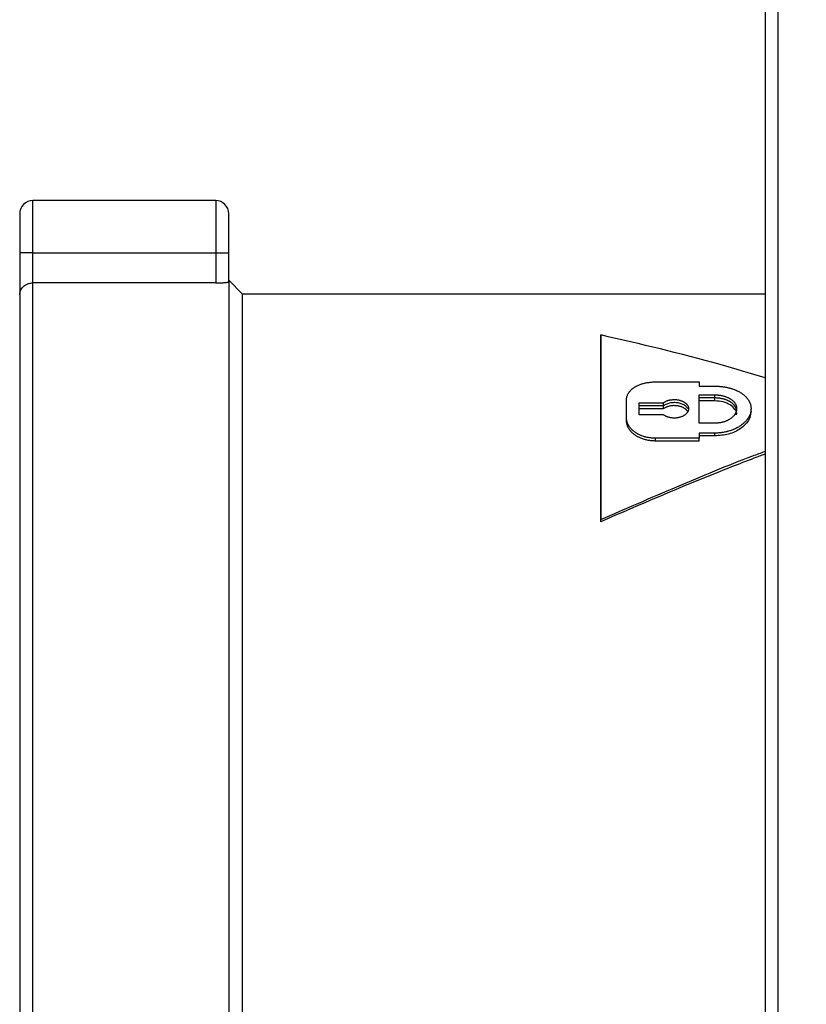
# Model space of a CAD drawing. Header units: inches. Extents: x 0 to 44, y 0 to 34.
# Tile 5 of 17: x 19.8 to 22.2, y 19.2 to 22.2. Entities that reach past the tile are written whole.
import ezdxf

# ---------------------------------------------------------------- set-up
doc = ezdxf.new("R2010")
doc.units = ezdxf.units.IN
doc.header["$LTSCALE"] = 4
doc.header["$MEASUREMENT"] = 0
doc.linetypes.add('SLD-Solid', pattern=[0])
doc.layers.add('DIMENSIONS', color=140, linetype='SLD-Solid', lineweight=25)
doc.styles.add('SLDTEXTSTYLE0', font='GOTHIC.TTF', dxfattribs={"width": 0.913})
doc.dimstyles.new('SLDDIMSTYLE2', dxfattribs={"dimtxt": 0.5, "dimasz": 0.6, "dimexe": 0, "dimexo": 0.0625, "dimgap": 0.125, "dimtad": 0, "dimtih": 1, "dimtoh": 1, "dimrnd": 1e-09, "dimzin": 12, "dimdsep": 46, "dimtxsty": 'SLDTEXTSTYLE0', "dimsah": 1, "dimcen": 0.09, "dimadec": 0, "dimazin": 3, "dimtfac": 1, "dimtofl": 0, "dimtmove": 0, "dimatfit": 3, "dimfxl": 0, "dimfrac": 2, "dimtolj": 1, "dimtzin": 12, "dimarcsym": 0})

# ---------------------------------------------------------------- blocks, each defined once
blk = doc.blocks.new('_D_4')
at = {"layer": 'DIMENSIONS'}
for p, q in [((22.0837, 22.4063), (22.0837, 24.6486)), ((31.9538, 21.7133), (31.9538, 24.6486)), ((22.0837, 24.1486), (25.5966, 24.1486)), ((26.1875, 24.1448), (26.0351, 24.1448)), ((26.0351, 24.1448), (26.0351, 23.351)), ((27.85, 24.1448), (28.0023, 24.1448)), ((28.0023, 24.1448), (28.0023, 23.351)), ((31.9538, 24.1486), (28.4409, 24.1486)), ((26.0351, 23.351), (26.1875, 23.351)), ((28.0023, 23.351), (27.85, 23.351))]:
    blk.add_line(p, q, dxfattribs=at)
for points in [[(22.0837, 24.1486), (22.6837, 24.0286), (22.6837, 24.2686)], [(31.9538, 24.1486), (31.3538, 24.2686), (31.3538, 24.0286)]]:
    blk.add_solid(points, dxfattribs=at)
at = {"layer": 'DIMENSIONS', "char_height": 0.5, "attachment_point": 1, "style": 'SLDTEXTSTYLE0'}
for s, insert in [('9.87', (26.3722, 24.885)), ('250.7', (26.1875, 23.9897))]:
    blk.add_mtext(s, dxfattribs=dict(at, insert=insert))

msp = doc.modelspace()

# ---------------------------------------------------------------- linework, layer by layer
for p, q in [((22.1231, 19.7752), (22.1231, 22.2456)), ((22.0837, 22.2063), (22.0837, 19.7752)), ((20.4282, 21.6118), (19.877, 21.6118)), ((19.877, 21.4543), (19.877, 21.6118)), ((20.4282, 21.6118), (20.4282, 21.4543)), ((19.8376, 21.5724), (19.8376, 21.4543)), ((20.4675, 21.4543), (20.4675, 21.5724)), ((19.877, 21.4543), (19.8376, 21.4543)), ((19.8376, 21.4543), (19.8376, 21.3278)), ((19.877, 21.3638), (19.877, 21.4543)), ((19.877, 21.4543), (20.4282, 21.4543)), ((20.4282, 21.4543), (20.4282, 21.3638)), ((20.4282, 21.4543), (20.4675, 21.4543)), ((20.4675, 21.3672), (20.4675, 21.4543)), ((20.4282, 21.3638), (19.877, 21.3638)), ((19.877, 18.1787), (19.877, 21.3638)), ((20.5089, 21.3303), (20.4675, 21.3716)), ((20.4675, 21.3672), (20.4675, 18.1787)), ((19.8376, 21.3278), (19.8376, 18.2181)), ((22.0837, 21.3303), (20.5089, 21.3303)), ((20.5089, 18.22), (20.5089, 21.3303)), ((21.5883, 21.1961), (21.5883, 21.2069)), ((21.7538, 21.0655), (21.8851, 21.0655)), ((21.8851, 21.0527), (21.932, 21.0527)), ((21.6663, 21.0035), (21.6663, 21.0127)), ((21.8851, 21.0265), (21.932, 21.0265)), ((21.932, 21.0172), (21.8851, 21.0172)), ((21.932, 21.0081), (21.8851, 21.0081)), ((21.932, 21.0172), (21.932, 21.0265)), ((21.932, 21.0081), (21.932, 21.0172)), ((21.7045, 21.0027), (21.7772, 21.0027)), ((21.7772, 20.9935), (21.7045, 20.9935)), ((21.7772, 20.9845), (21.7045, 20.9844)), ((21.7772, 20.9935), (21.7772, 21.0027)), ((21.7772, 20.9845), (21.7772, 20.9935)), ((22.0414, 20.9759), (22.0414, 20.9849)), ((21.6663, 20.9473), (21.6663, 20.9561)), ((21.7772, 20.9667), (21.7045, 20.9667)), ((21.932, 20.9411), (21.8851, 20.9411)), ((21.8851, 20.8958), (21.7539, 20.8958)), ((21.7539, 20.8874), (21.7539, 20.8958)), ((21.8851, 20.8874), (21.7539, 20.8874)), ((21.932, 20.9112), (21.8851, 20.9112)), ((21.932, 20.9027), (21.8851, 20.9027)), ((21.8851, 20.8874), (21.8851, 20.8958)), ((21.932, 20.9027), (21.932, 20.9112)), ((21.5884, 20.6441), (21.5884, 20.6507)), ((22.0837, 19.7752), (22.0837, 17.3441)), ((22.1231, 17.3047), (22.1231, 19.7752))]:
    msp.add_line(p, q)
for centre, start, end in [((19.877, 21.5724), 90, 180), ((20.4282, 21.5724), 0, 90)]:
    msp.add_arc(centre, 0.0394, start, end)
for points, knots in [([(19.8376, 21.3278), (19.8377, 21.329), (19.8377, 21.3314), (19.8383, 21.3348), (19.8391, 21.3376), (19.8404, 21.3415), (19.8428, 21.3462), (19.8462, 21.3505), (19.8501, 21.3544), (19.8546, 21.3577), (19.8606, 21.3608), (19.8663, 21.3626), (19.8716, 21.3636), (19.8752, 21.3638), (19.877, 21.3638)], [0, 0, 0, 0, 0.0771948, 0.1448612, 0.2030009, 0.2516178, 0.3858887, 0.5026876, 0.5485051, 0.6671904, 0.774959, 0.8523807, 0.9270557, 1, 1, 1, 1]), ([(20.4282, 21.3638), (20.4295, 21.3638), (20.4323, 21.3639), (20.4364, 21.3639), (20.4406, 21.364), (20.4447, 21.3642), (20.4487, 21.3644), (20.4525, 21.3646), (20.4566, 21.365), (20.461, 21.3654), (20.4647, 21.366), (20.4668, 21.3666), (20.4675, 21.367), (20.4675, 21.3672), (20.4675, 21.3672)], [0, 0, 0, 0, 0.065415, 0.132809, 0.202191, 0.273567, 0.346942, 0.422321, 0.499711, 0.610946, 0.749781, 0.874404, 0.957839, 1, 1, 1, 1]), ([(21.5883, 21.2069), (21.5883, 21.2033), (21.5883, 21.196), (21.5883, 21.1866), (21.5883, 21.1768), (21.5883, 21.1689), (21.5883, 21.1587), (21.5883, 21.1503), (21.5883, 21.1396), (21.5883, 21.1308), (21.5883, 21.1197), (21.5883, 21.1105), (21.5883, 21.0989), (21.5883, 21.0893), (21.5883, 21.0772), (21.5883, 21.0673), (21.5883, 21.0547), (21.5883, 21.0445), (21.5883, 21.0314), (21.5883, 21.0208), (21.5883, 21.0073), (21.5883, 20.9963), (21.5883, 20.9824), (21.5883, 20.9711), (21.5883, 20.9567), (21.5883, 20.9451), (21.5883, 20.9303), (21.5883, 20.9183), (21.5883, 20.9031), (21.5883, 20.8908), (21.5883, 20.8752), (21.5883, 20.8626), (21.5883, 20.8466), (21.5883, 20.8337), (21.5883, 20.8173), (21.5883, 20.8041), (21.5883, 20.7874), (21.5884, 20.7739), (21.5884, 20.7568), (21.5884, 20.743), (21.5884, 20.7255), (21.5884, 20.7115), (21.5884, 20.6933), (21.5884, 20.6743), (21.5884, 20.6587), (21.5884, 20.6507)], [0, 0, 0, 0, 0.066667, 0.133333, 0.166667, 0.233333, 0.266667, 0.333333, 0.366667, 0.433333, 0.466667, 0.533333, 0.566667, 0.633333, 0.666667, 0.733333, 0.766667, 0.833333, 0.866667, 0.933333, 0.966667, 1.033333, 1.066667, 1.133333, 1.166667, 1.233333, 1.266667, 1.333333, 1.366667, 1.433333, 1.466667, 1.533333, 1.566667, 1.633333, 1.666667, 1.733333, 1.766667, 1.833333, 1.866667, 1.933333, 1.966667, 2.033333, 2.066667, 2.136684, 2.210052, 2.210052, 2.210052, 2.210052]), ([(22.0837, 21.0782), (22.0386, 21.0917), (21.8734, 21.1413), (21.7083, 21.1793), (21.5883, 21.2069)], [0, 0, 0, 0, 0.2733, 1, 1, 1, 1]), ([(21.5884, 20.6441), (21.5884, 20.652), (21.5884, 20.6675), (21.5884, 20.6864), (21.5884, 20.7044), (21.5884, 20.7184), (21.5884, 20.7357), (21.5884, 20.7494), (21.5884, 20.7663), (21.5883, 20.7797), (21.5883, 20.7963), (21.5883, 20.8095), (21.5883, 20.8257), (21.5883, 20.8385), (21.5883, 20.8544), (21.5883, 20.8669), (21.5883, 20.8824), (21.5883, 20.8946), (21.5883, 20.9097), (21.5883, 20.9216), (21.5883, 20.9362), (21.5883, 20.9478), (21.5883, 20.9621), (21.5883, 20.9733), (21.5883, 20.9871), (21.5883, 20.998), (21.5883, 21.0114), (21.5883, 21.0219), (21.5883, 21.0349), (21.5883, 21.0451), (21.5883, 21.0576), (21.5883, 21.0674), (21.5883, 21.0794), (21.5883, 21.0889), (21.5883, 21.1005), (21.5883, 21.1095), (21.5883, 21.1206), (21.5883, 21.1293), (21.5883, 21.1399), (21.5883, 21.1482), (21.5883, 21.1584), (21.5883, 21.1663), (21.5883, 21.1759), (21.5883, 21.1853), (21.5883, 21.1926), (21.5883, 21.1961)], [-2.210052, -2.210052, -2.210052, -2.210052, -2.136684, -2.066667, -2.033333, -1.966667, -1.933333, -1.866667, -1.833333, -1.766667, -1.733333, -1.666667, -1.633333, -1.566667, -1.533333, -1.466667, -1.433333, -1.366667, -1.333333, -1.266667, -1.233333, -1.166667, -1.133333, -1.066667, -1.033333, -0.966667, -0.933333, -0.866667, -0.833333, -0.766667, -0.733333, -0.666667, -0.633333, -0.566667, -0.533333, -0.466667, -0.433333, -0.366667, -0.333333, -0.266667, -0.233333, -0.166667, -0.133333, -0.066667, 0, 0, 0, 0]), ([(21.6663, 21.0127), (21.6663, 21.0139), (21.6665, 21.0163), (21.6669, 21.0193), (21.6676, 21.0222), (21.6684, 21.0245), (21.6695, 21.0273), (21.6706, 21.0296), (21.6722, 21.0323), (21.6737, 21.0345), (21.6757, 21.0371), (21.6775, 21.0391), (21.68, 21.0416), (21.6821, 21.0435), (21.685, 21.0458), (21.6874, 21.0476), (21.6906, 21.0497), (21.6933, 21.0513), (21.6968, 21.0532), (21.6998, 21.0546), (21.7036, 21.0563), (21.7068, 21.0575), (21.7109, 21.059), (21.7143, 21.06), (21.7186, 21.0612), (21.7221, 21.0621), (21.7266, 21.063), (21.7302, 21.0637), (21.7349, 21.0643), (21.7386, 21.0648), (21.7433, 21.0652), (21.7481, 21.0654), (21.7519, 21.0655), (21.7538, 21.0655)], [0, 0, 0, 0, 0.06545, 0.1309, 0.163625, 0.229074, 0.261799, 0.327249, 0.359974, 0.425424, 0.458149, 0.523599, 0.556324, 0.621774, 0.654498, 0.719948, 0.752673, 0.818123, 0.850848, 0.916298, 0.949023, 1.014473, 1.047198, 1.112647, 1.145372, 1.210822, 1.243547, 1.308997, 1.341722, 1.407172, 1.439897, 1.505346, 1.570796, 1.570796, 1.570796, 1.570796]), ([(21.8851, 21.0655), (21.8851, 21.0652), (21.8851, 21.0648), (21.8851, 21.0645), (21.8851, 21.0641), (21.8851, 21.0638), (21.8851, 21.0634), (21.8851, 21.0632), (21.8851, 21.0631), (21.8851, 21.0629), (21.8851, 21.0625), (21.8851, 21.0622), (21.8851, 21.0618), (21.8851, 21.0616), (21.8851, 21.0615), (21.8851, 21.0613), (21.8851, 21.0609), (21.8851, 21.0606), (21.8851, 21.0602), (21.8851, 21.06), (21.8851, 21.0599), (21.8851, 21.0597), (21.8851, 21.0593), (21.8851, 21.059), (21.8851, 21.0586), (21.8851, 21.0584), (21.8851, 21.0583), (21.8851, 21.0581), (21.8851, 21.0577), (21.8851, 21.0574), (21.8851, 21.057), (21.8851, 21.0568), (21.8851, 21.0567), (21.8851, 21.0565), (21.8851, 21.0552), (21.8851, 21.054), (21.8851, 21.0527)], [0, 0, 0, 0, 0.0046305, 0.0046305, 0.0046305, 0.009261, 0.009261, 0.009261, 0.01157625, 0.01157625, 0.01157625, 0.01620675, 0.01620675, 0.01620675, 0.018522, 0.018522, 0.018522, 0.0231525, 0.0231525, 0.0231525, 0.02546775, 0.02546775, 0.02546775, 0.03009825, 0.03009825, 0.03009825, 0.0324135, 0.0324135, 0.0324135, 0.037044, 0.037044, 0.037044, 0.03935925, 0.03935925, 0.03935925, 0.055566, 0.055566, 0.055566, 0.055566]), ([(21.932, 21.0527), (21.9341, 21.0527), (21.9385, 21.0526), (21.944, 21.0523), (21.9494, 21.0519), (21.9537, 21.0514), (21.959, 21.0507), (21.9632, 21.05), (21.9684, 21.049), (21.9725, 21.0481), (21.9776, 21.0468), (21.9815, 21.0457), (21.9863, 21.0441), (21.9901, 21.0428), (21.9946, 21.041), (21.9982, 21.0394), (22.0024, 21.0373), (22.0057, 21.0356), (22.0097, 21.0333), (22.0127, 21.0314), (22.0163, 21.0288), (22.019, 21.0267), (22.0222, 21.024), (22.0246, 21.0218), (22.0274, 21.0188), (22.0295, 21.0164), (22.0318, 21.0134), (22.0335, 21.0108), (22.0355, 21.0076), (22.0368, 21.005), (22.0382, 21.0017), (22.0392, 20.9989), (22.0401, 20.9955), (22.0407, 20.9927), (22.0412, 20.9892), (22.0414, 20.9864), (22.0413, 20.9829), (22.0411, 20.98), (22.0406, 20.9765), (22.04, 20.9736), (22.039, 20.9701), (22.038, 20.9673), (22.0365, 20.9638), (22.0352, 20.961), (22.0332, 20.9576), (22.0315, 20.955), (22.0291, 20.9517), (22.027, 20.9491), (22.0242, 20.9459), (22.0217, 20.9435), (22.0185, 20.9405), (22.0158, 20.9381), (22.0121, 20.9353), (22.0091, 20.9332), (22.0051, 20.9306), (22.0018, 20.9287), (21.9976, 20.9264), (21.9943, 20.9247), (21.9903, 20.9229), (21.987, 20.9215), (21.9829, 20.9199), (21.9795, 20.9188), (21.9752, 20.9174), (21.9717, 20.9164), (21.9673, 20.9153), (21.9637, 20.9145), (21.9591, 20.9136), (21.9554, 20.913), (21.9508, 20.9123), (21.9471, 20.9119), (21.9424, 20.9115), (21.9377, 20.9113), (21.9339, 20.9112), (21.932, 20.9112)], [0, 0, 0, 0, 0.059989, 0.119977, 0.149972, 0.209961, 0.239955, 0.299944, 0.329938, 0.389927, 0.419921, 0.47991, 0.509904, 0.569893, 0.599887, 0.659876, 0.68987, 0.749859, 0.779853, 0.839842, 0.869836, 0.929825, 0.95982, 1.019808, 1.049803, 1.109791, 1.139786, 1.199774, 1.229769, 1.289758, 1.319752, 1.379741, 1.409735, 1.469724, 1.499718, 1.559707, 1.589701, 1.64969, 1.679684, 1.739673, 1.769667, 1.829656, 1.85965, 1.919639, 1.949633, 2.009622, 2.039617, 2.099605, 2.1296, 2.189588, 2.219583, 2.279571, 2.309566, 2.369555, 2.399549, 2.459538, 2.489532, 2.545446, 2.571365, 2.623204, 2.649123, 2.700962, 2.726882, 2.778721, 2.80464, 2.856479, 2.882398, 2.934237, 2.960157, 3.011996, 3.037915, 3.089754, 3.141593, 3.141593, 3.141593, 3.141593]), ([(21.6663, 20.9561), (21.6663, 20.9577), (21.6663, 20.961), (21.6663, 20.965), (21.6663, 20.969), (21.6663, 20.9722), (21.6663, 20.9762), (21.6663, 20.9794), (21.6663, 20.9833), (21.6663, 20.9865), (21.6663, 20.9904), (21.6663, 20.9935), (21.6663, 20.9974), (21.6663, 21.0005), (21.6663, 21.0043), (21.6663, 21.0082), (21.6663, 21.0112), (21.6663, 21.0127)], [0, 0, 0, 0, 0.018522, 0.037044, 0.046305, 0.064827, 0.074088, 0.09261, 0.101871, 0.120393, 0.129654, 0.148176, 0.157437, 0.175959, 0.18522, 0.203742, 0.222264, 0.222264, 0.222264, 0.222264]), ([(21.7772, 21.0027), (21.7777, 21.003), (21.7786, 21.0037), (21.7799, 21.0046), (21.7815, 21.0055), (21.7832, 21.0064), (21.7858, 21.0076), (21.7883, 21.0086), (21.7915, 21.0097), (21.7942, 21.0104), (21.7976, 21.0112), (21.8004, 21.0117), (21.804, 21.0121), (21.8069, 21.0123), (21.8106, 21.0123), (21.8135, 21.0123), (21.8171, 21.012), (21.82, 21.0116), (21.8235, 21.011), (21.8263, 21.0104), (21.8296, 21.0094), (21.8321, 21.0085), (21.8352, 21.0073), (21.8375, 21.0062), (21.8402, 21.0046), (21.8422, 21.0033), (21.8443, 21.0017), (21.8456, 21.0005), (21.8468, 20.9994), (21.8475, 20.9986), (21.8486, 20.9973), (21.8495, 20.9961), (21.8507, 20.9941), (21.8516, 20.9923), (21.8525, 20.9901), (21.8529, 20.9882), (21.8532, 20.9858), (21.8532, 20.984), (21.8529, 20.9816), (21.8525, 20.9797), (21.8516, 20.9774), (21.8507, 20.9756), (21.8495, 20.9736), (21.8486, 20.9723), (21.8475, 20.971), (21.8468, 20.9702), (21.8456, 20.969), (21.8443, 20.9678), (21.8423, 20.9661), (21.8402, 20.9647), (21.8375, 20.9631), (21.8352, 20.9619), (21.8321, 20.9606), (21.8296, 20.9596), (21.8263, 20.9586), (21.8235, 20.958), (21.82, 20.9573), (21.8171, 20.9569), (21.8135, 20.9566), (21.8106, 20.9565), (21.807, 20.9566), (21.804, 20.9568), (21.8005, 20.9573), (21.7976, 20.9578), (21.7942, 20.9586), (21.7915, 20.9593), (21.7883, 20.9605), (21.7858, 20.9615), (21.7832, 20.9628), (21.7815, 20.9638), (21.7799, 20.9648), (21.7786, 20.9656), (21.7777, 20.9663), (21.7772, 20.9667)], [0, 0, 0, 0, 0.050841, 0.101682, 0.127103, 0.203365, 0.254206, 0.355889, 0.40673, 0.508412, 0.559254, 0.660936, 0.711777, 0.81346, 0.864301, 0.965983, 1.016825, 1.118507, 1.169348, 1.271031, 1.321872, 1.423554, 1.474396, 1.576078, 1.626919, 1.728602, 1.779443, 1.855705, 1.881126, 1.931967, 1.957387, 2.033649, 2.084491, 2.186173, 2.237014, 2.338697, 2.389538, 2.49122, 2.542062, 2.643744, 2.694585, 2.796268, 2.847109, 2.923371, 2.948791, 2.999633, 3.025053, 3.101315, 3.152156, 3.253839, 3.30468, 3.406363, 3.457204, 3.558886, 3.609727, 3.71141, 3.762251, 3.863934, 3.914775, 4.016457, 4.067299, 4.168981, 4.219822, 4.321505, 4.372346, 4.474028, 4.52487, 4.626552, 4.677393, 4.753655, 4.779076, 4.829917, 4.880758, 4.880758, 4.880758, 4.880758]), ([(21.8851, 20.9411), (21.8851, 20.9436), (21.8851, 20.9486), (21.8851, 20.9547), (21.8851, 20.9608), (21.8851, 20.9657), (21.8851, 20.9718), (21.8851, 20.9766), (21.8851, 20.9825), (21.8851, 20.9873), (21.8851, 20.9932), (21.8851, 20.9979), (21.8851, 21.0037), (21.8851, 21.0083), (21.8851, 21.014), (21.8851, 21.0198), (21.8851, 21.0243), (21.8851, 21.0265)], [-0.33516, -0.33516, -0.33516, -0.33516, -0.30723, -0.2793, -0.265335, -0.237405, -0.22344, -0.19551, -0.181545, -0.153615, -0.13965, -0.11172, -0.097755, -0.069825, -0.05586, -0.02793, 0, 0, 0, 0]), ([(21.932, 21.0265), (21.9334, 21.0265), (21.9363, 21.0265), (21.9399, 21.0263), (21.9434, 21.0259), (21.9463, 21.0256), (21.9497, 21.025), (21.9525, 21.0245), (21.9559, 21.0238), (21.9586, 21.0231), (21.9618, 21.0222), (21.9643, 21.0213), (21.9674, 21.0202), (21.9698, 21.0192), (21.9727, 21.0179), (21.9749, 21.0167), (21.9776, 21.0152), (21.9796, 21.0139), (21.9821, 21.0123), (21.9839, 21.0109), (21.986, 21.0091), (21.9876, 21.0076), (21.9895, 21.0056), (21.9908, 21.004), (21.9924, 21.0019), (21.9935, 21.0003), (21.9947, 20.9981), (21.9955, 20.9963), (21.9964, 20.9941), (21.997, 20.9923), (21.9975, 20.99), (21.9978, 20.9882), (21.998, 20.9858), (21.998, 20.984), (21.9978, 20.9816), (21.9975, 20.9798), (21.997, 20.9775), (21.9964, 20.9756), (21.9955, 20.9733), (21.9947, 20.9715), (21.9935, 20.9693), (21.9924, 20.9675), (21.9909, 20.9654), (21.9895, 20.9637), (21.9876, 20.9616), (21.986, 20.9601), (21.9839, 20.9581), (21.9821, 20.9566), (21.9797, 20.9549), (21.9776, 20.9535), (21.975, 20.9519), (21.9727, 20.9506), (21.9698, 20.9492), (21.9674, 20.9481), (21.9644, 20.9469), (21.9618, 20.9459), (21.9586, 20.9449), (21.9559, 20.9442), (21.9525, 20.9433), (21.9498, 20.9428), (21.9463, 20.9422), (21.9434, 20.9418), (21.9399, 20.9414), (21.9363, 20.9412), (21.9334, 20.9411), (21.932, 20.9411)], [-3.141593, -3.141593, -3.141593, -3.141593, -3.076143, -3.010693, -2.977968, -2.912518, -2.879793, -2.814343, -2.781618, -2.716169, -2.683444, -2.617994, -2.585269, -2.519819, -2.487094, -2.421644, -2.388919, -2.32347, -2.290745, -2.225295, -2.19257, -2.12712, -2.094395, -2.028945, -1.99622, -1.93077, -1.898046, -1.832596, -1.799871, -1.734421, -1.701696, -1.636246, -1.603521, -1.538071, -1.505346, -1.439897, -1.407172, -1.341722, -1.308997, -1.243547, -1.210822, -1.145372, -1.112647, -1.047198, -1.014473, -0.949023, -0.916298, -0.850848, -0.818123, -0.752673, -0.719948, -0.654498, -0.621774, -0.556324, -0.523599, -0.458149, -0.425424, -0.359974, -0.327249, -0.261799, -0.229074, -0.163625, -0.1309, -0.06545, 0, 0, 0, 0]), ([(21.998, 20.9757), (21.998, 20.9762), (21.9979, 20.9772), (21.9978, 20.9791), (21.9975, 20.9809), (21.997, 20.9832), (21.9964, 20.985), (21.9955, 20.9872), (21.9947, 20.9889), (21.9935, 20.9911), (21.9924, 20.9928), (21.9908, 20.9948), (21.9895, 20.9964), (21.9876, 20.9983), (21.986, 20.9998), (21.9839, 21.0016), (21.9821, 21.003), (21.9796, 21.0047), (21.9776, 21.0059), (21.9749, 21.0074), (21.9727, 21.0086), (21.9698, 21.0099), (21.9674, 21.0109), (21.9643, 21.012), (21.9618, 21.0128), (21.9586, 21.0138), (21.9559, 21.0144), (21.9525, 21.0152), (21.9497, 21.0157), (21.9463, 21.0162), (21.9434, 21.0166), (21.9399, 21.0169), (21.9363, 21.0171), (21.9334, 21.0172), (21.932, 21.0172)], [1.566567, 1.566567, 1.566567, 1.566567, 1.603521, 1.636246, 1.701696, 1.734421, 1.799871, 1.832596, 1.898046, 1.93077, 1.99622, 2.028945, 2.094395, 2.12712, 2.19257, 2.225295, 2.290745, 2.32347, 2.388919, 2.421644, 2.487094, 2.519819, 2.585269, 2.617994, 2.683444, 2.716169, 2.781618, 2.814343, 2.879793, 2.912518, 2.977968, 3.010693, 3.076143, 3.141593, 3.141593, 3.141593, 3.141593]), ([(21.998, 20.9668), (21.998, 20.9668), (21.9996, 20.9723), (21.9937, 20.9834), (21.98, 20.9969), (21.9578, 21.0063), (21.9406, 21.0075), (21.932, 21.0081)], [0, 0, 0, 0, 0.000038, 0.250027, 0.500017, 0.750008, 1, 1, 1, 1]), ([(21.6663, 20.9473), (21.6663, 20.9489), (21.6663, 20.9521), (21.6663, 20.9561), (21.6663, 20.9601), (21.6663, 20.9632), (21.6663, 20.9672), (21.6663, 20.9704), (21.6663, 20.9743), (21.6663, 20.9774), (21.6663, 20.9813), (21.6663, 20.9844), (21.6663, 20.9882), (21.6663, 20.9913), (21.6663, 20.9951), (21.6663, 20.9989), (21.6663, 21.002), (21.6663, 21.0035)], [0, 0, 0, 0, 0.018522, 0.037044, 0.046305, 0.064827, 0.074088, 0.09261, 0.101871, 0.120393, 0.129654, 0.148176, 0.157437, 0.175959, 0.18522, 0.203742, 0.222264, 0.222264, 0.222264, 0.222264]), ([(21.7045, 20.9667), (21.7045, 20.9677), (21.7045, 20.9698), (21.7045, 20.9723), (21.7045, 20.9748), (21.7045, 20.9769), (21.7045, 20.9794), (21.7045, 20.9814), (21.7045, 20.9839), (21.7045, 20.9859), (21.7045, 20.9884), (21.7045, 20.9904), (21.7045, 20.9928), (21.7045, 20.9948), (21.7045, 20.9973), (21.7045, 20.9997), (21.7045, 21.0017), (21.7045, 21.0027)], [0, 0, 0, 0, 0.011761, 0.023522, 0.0294025, 0.0411635, 0.047044, 0.058805, 0.0646855, 0.0764465, 0.082327, 0.094088, 0.0999685, 0.1117295, 0.11761, 0.129371, 0.141132, 0.141132, 0.141132, 0.141132]), ([(21.8511, 20.9841), (21.8495, 20.9867), (21.8462, 20.9918), (21.8368, 20.9978), (21.8253, 21.0018), (21.8122, 21.0035), (21.799, 21.0026), (21.7866, 20.9993), (21.7803, 20.9954), (21.7772, 20.9935)], [0, 0, 0, 0, 0.140359, 0.283633, 0.426906, 0.57018, 0.713453, 0.856727, 1, 1, 1, 1]), ([(21.8512, 20.9751), (21.8509, 20.9755), (21.8505, 20.9764), (21.8495, 20.9779), (21.8486, 20.9791), (21.8475, 20.9804), (21.8468, 20.9812), (21.8456, 20.9823), (21.8443, 20.9834), (21.8422, 20.985), (21.8402, 20.9864), (21.8375, 20.9879), (21.8352, 20.989), (21.8321, 20.9903), (21.8296, 20.9911), (21.8263, 20.9921), (21.8235, 20.9927), (21.82, 20.9933), (21.8171, 20.9937), (21.8135, 20.9939), (21.8106, 20.994), (21.8069, 20.994), (21.804, 20.9938), (21.8004, 20.9934), (21.7976, 20.9929), (21.7942, 20.9921), (21.7915, 20.9914), (21.7883, 20.9903), (21.7858, 20.9894), (21.7832, 20.9881), (21.7815, 20.9872), (21.7799, 20.9863), (21.7786, 20.9855), (21.7777, 20.9848), (21.7772, 20.9845)], [-2.135332, -2.135332, -2.135332, -2.135332, -2.084491, -2.033649, -1.957387, -1.931967, -1.881126, -1.855705, -1.779443, -1.728602, -1.626919, -1.576078, -1.474396, -1.423554, -1.321872, -1.271031, -1.169348, -1.118507, -1.016825, -0.965983, -0.864301, -0.81346, -0.711777, -0.660936, -0.559254, -0.508412, -0.40673, -0.355889, -0.254206, -0.203365, -0.127103, -0.101682, -0.050841, 0, 0, 0, 0]), ([(22.0414, 20.9759), (22.0397, 20.9666), (22.0364, 20.948), (22.0111, 20.9236), (21.975, 20.9061), (21.9463, 20.9039), (21.932, 20.9027)], [0, 0, 0, 0, 0.249967, 0.499976, 0.749988, 1, 1, 1, 1]), ([(21.7539, 20.8958), (21.7519, 20.8958), (21.7481, 20.8959), (21.7434, 20.8962), (21.7387, 20.8967), (21.7349, 20.8972), (21.7303, 20.898), (21.7266, 20.8988), (21.7221, 20.9), (21.7186, 20.901), (21.7143, 20.9024), (21.7109, 20.9037), (21.7068, 20.9054), (21.7036, 20.9069), (21.6998, 20.9089), (21.6969, 20.9106), (21.6933, 20.9129), (21.6906, 20.9147), (21.6874, 20.9172), (21.685, 20.9193), (21.6821, 20.9219), (21.68, 20.9241), (21.6776, 20.9269), (21.6758, 20.9293), (21.6737, 20.9322), (21.6723, 20.9346), (21.6706, 20.9377), (21.6695, 20.9402), (21.6684, 20.9433), (21.6676, 20.9459), (21.6669, 20.9491), (21.6665, 20.9523), (21.6663, 20.9548), (21.6663, 20.9561)], [0, 0, 0, 0, 0.06545, 0.1309, 0.163625, 0.229074, 0.261799, 0.327249, 0.359974, 0.425424, 0.458149, 0.523599, 0.556324, 0.621774, 0.654498, 0.719948, 0.752673, 0.818123, 0.850848, 0.916298, 0.949023, 1.014473, 1.047198, 1.112647, 1.145372, 1.210822, 1.243547, 1.308997, 1.341722, 1.407172, 1.439897, 1.505346, 1.570796, 1.570796, 1.570796, 1.570796]), ([(21.7539, 20.8874), (21.7519, 20.8874), (21.7481, 20.8875), (21.7434, 20.8878), (21.7387, 20.8883), (21.7349, 20.8888), (21.7303, 20.8896), (21.7266, 20.8904), (21.7221, 20.8915), (21.7186, 20.8926), (21.7143, 20.894), (21.7109, 20.8953), (21.7068, 20.897), (21.7036, 20.8985), (21.6998, 20.9004), (21.6969, 20.9021), (21.6933, 20.9043), (21.6906, 20.9062), (21.6874, 20.9087), (21.685, 20.9107), (21.6821, 20.9133), (21.68, 20.9155), (21.6776, 20.9183), (21.6758, 20.9206), (21.6737, 20.9236), (21.6723, 20.926), (21.6706, 20.929), (21.6695, 20.9315), (21.6684, 20.9346), (21.6676, 20.9371), (21.6669, 20.9403), (21.6665, 20.9435), (21.6663, 20.946), (21.6663, 20.9473)], [0, 0, 0, 0, 0.06545, 0.1309, 0.163625, 0.229074, 0.261799, 0.327249, 0.359974, 0.425424, 0.458149, 0.523599, 0.556324, 0.621774, 0.654498, 0.719948, 0.752673, 0.818123, 0.850848, 0.916298, 0.949023, 1.014473, 1.047198, 1.112647, 1.145372, 1.210822, 1.243547, 1.308997, 1.341722, 1.407172, 1.439897, 1.505346, 1.570796, 1.570796, 1.570796, 1.570796]), ([(21.8851, 20.9112), (21.8851, 20.9108), (21.8851, 20.9104), (21.8851, 20.9099), (21.8851, 20.9095), (21.8851, 20.9091), (21.8851, 20.9086), (21.8851, 20.9084), (21.8851, 20.9082), (21.8851, 20.908), (21.8851, 20.9076), (21.8851, 20.9072), (21.8851, 20.9067), (21.8851, 20.9065), (21.8851, 20.9063), (21.8851, 20.9061), (21.8851, 20.9057), (21.8851, 20.9052), (21.8851, 20.9048), (21.8851, 20.9046), (21.8851, 20.9044), (21.8851, 20.9042), (21.8851, 20.9037), (21.8851, 20.9033), (21.8851, 20.9029), (21.8851, 20.9027), (21.8851, 20.9025), (21.8851, 20.9022), (21.8851, 20.9018), (21.8851, 20.9014), (21.8851, 20.9009), (21.8851, 20.9007), (21.8851, 20.9005), (21.8851, 20.9003), (21.8851, 20.8988), (21.8851, 20.8973), (21.8851, 20.8958)], [0, 0, 0, 0, 0.0046305, 0.0046305, 0.0046305, 0.009261, 0.009261, 0.009261, 0.01157625, 0.01157625, 0.01157625, 0.01620675, 0.01620675, 0.01620675, 0.018522, 0.018522, 0.018522, 0.0231525, 0.0231525, 0.0231525, 0.02546775, 0.02546775, 0.02546775, 0.03009825, 0.03009825, 0.03009825, 0.0324135, 0.0324135, 0.0324135, 0.037044, 0.037044, 0.037044, 0.03935925, 0.03935925, 0.03935925, 0.055566, 0.055566, 0.055566, 0.055566]), ([(21.5884, 20.6507), (21.6647, 20.6839), (21.8175, 20.7503), (21.9826, 20.8194), (22.0713, 20.8519), (22.0837, 20.8564)], [0, 0, 0, 0, 0.462498, 0.924995, 1, 1, 1, 1]), ([(22.0837, 20.8483), (22.0386, 20.831), (21.8735, 20.7679), (21.7084, 20.6962), (21.5884, 20.6441)], [0, 0, 0, 0, 0.273239, 1, 1, 1, 1])]:
    msp.add_open_spline(points, degree=3, knots=knots)

# ---------------------------------------------------------------- dimensions: what is measured, and where the dimension line sits
at = {"layer": 'DIMENSIONS'}
dim = msp.add_linear_dim(base=(22.0837, 24.1486), p1=(31.9538, 21.5133), p2=(22.0837, 22.2063), dimstyle='SLDDIMSTYLE2', dxfattribs=at)
dim.commit()
dim.dimension.update_dxf_attribs({"geometry": '_D_4', "text_midpoint": (27.0187, 24.1486), "dimtype": 160})

doc.saveas('drawing.dxf')
